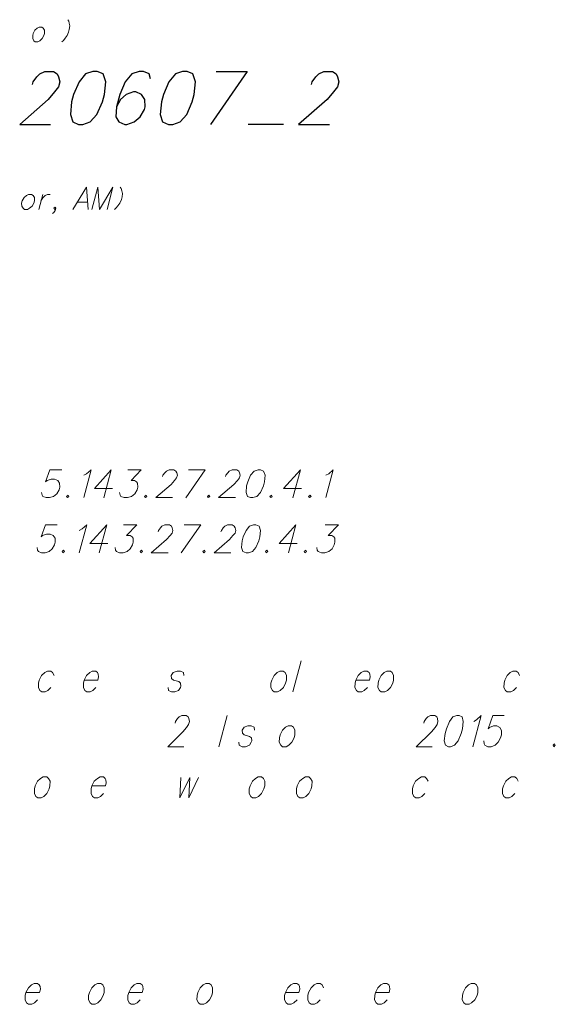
# Model space of a CAD drawing. Header units: metres. Extents: x 5555129 to 5556676, y 5635595 to 5636517.
# Tile 223 of 255: x 5556447 to 5556464, y 5636241 to 5636274. Entities that reach past the tile are written whole.
import ezdxf

# ---------------------------------------------------------------- set-up
doc = ezdxf.new("R2010")
doc.units = ezdxf.units.M
doc.header["$MEASUREMENT"] = 0
doc.layers.add('#RAMKA', color=7, linetype='Continuous', lineweight=18)

# ---------------------------------------------------------------- blocks, each defined once
blk = doc.blocks.new('*U2361')
at = {"layer": '#RAMKA', "color": 7, "linetype": 'ByBlock', "lineweight": 18}
blk.add_line((5555332.947, 5636509.717), (5555332.816, 5636509.228), dxfattribs=at)
at = {"layer": '#RAMKA', "color": 7, "linetype": 'ByBlock', "lineweight": 18, "flags": 128}
blk.add_lwpolyline([(5555332.89, 5636509.504), (5555332.951, 5636509.613), (5555333.031, 5636509.682), (5555333.103, 5636509.717), (5555333.196, 5636509.717)], dxfattribs=at)
blk = doc.blocks.new('*U2362')
at = {"layer": '#RAMKA', "color": 7, "linetype": 'ByBlock', "lineweight": 18}
blk.add_line((5555334.093, 5636509.47), (5555334.434, 5636509.47), dxfattribs=at)
at = {"layer": '#RAMKA', "color": 7, "linetype": 'ByBlock', "lineweight": 18, "flags": 128}
blk.add_lwpolyline([(5555334.452, 5636509.228), (5555334.394, 5636509.959), (5555333.945, 5636509.228)], dxfattribs=at)
blk = doc.blocks.new('*U2458')
at = {"layer": '#RAMKA', "color": 7, "linetype": 'ByBlock', "lineweight": 25}
for p, q in [((5555339.701, 5636513.789), (5555338.498, 5636512.034)), ((5555338.679, 5636513.789), (5555339.701, 5636513.789))]:
    blk.add_line(p, q, dxfattribs=at)
blk = doc.blocks.new('*U2484')
at = {"layer": '#RAMKA', "color": 7, "linetype": 'ByBlock', "lineweight": 18}
blk.add_line((5555335.213, 5636500.612), (5555334.967, 5636499.693), dxfattribs=at)
at = {"layer": '#RAMKA', "color": 7, "linetype": 'ByBlock', "lineweight": 18, "flags": 128}
blk.add_lwpolyline([(5555335.213, 5636500.612), (5555334.657, 5636499.997), (5555335.25, 5636499.997)], dxfattribs=at)
blk = doc.blocks.new('*U2485')
at = {"layer": '#RAMKA', "color": 7, "linetype": 'ByBlock', "lineweight": 18}
for p, q in [((5555338.32, 5636500.612), (5555337.676, 5636499.693)), ((5555337.766, 5636500.612), (5555338.32, 5636500.612))]:
    blk.add_line(p, q, dxfattribs=at)
blk = doc.blocks.new('*U2486')
at = {"layer": '#RAMKA', "color": 7, "linetype": 'ByBlock', "lineweight": 18}
blk.add_line((5555341.465, 5636500.612), (5555341.219, 5636499.693), dxfattribs=at)
at = {"layer": '#RAMKA', "color": 7, "linetype": 'ByBlock', "lineweight": 18, "flags": 128}
blk.add_lwpolyline([(5555341.465, 5636500.612), (5555340.91, 5636499.997), (5555341.503, 5636499.997)], dxfattribs=at)
blk = doc.blocks.new('*U2490')
at = {"layer": '#RAMKA', "color": 7, "linetype": 'ByBlock', "lineweight": 18}
blk.add_line((5555335.064, 5636498.791), (5555334.818, 5636497.872), dxfattribs=at)
at = {"layer": '#RAMKA', "color": 7, "linetype": 'ByBlock', "lineweight": 18, "flags": 128}
blk.add_lwpolyline([(5555335.064, 5636498.791), (5555334.509, 5636498.176), (5555335.101, 5636498.176)], dxfattribs=at)
blk = doc.blocks.new('*U2491')
at = {"layer": '#RAMKA', "color": 7, "linetype": 'ByBlock', "lineweight": 18}
for p, q in [((5555338.171, 5636498.791), (5555337.528, 5636497.872)), ((5555337.618, 5636498.791), (5555338.171, 5636498.791))]:
    blk.add_line(p, q, dxfattribs=at)
blk = doc.blocks.new('*U2492')
at = {"layer": '#RAMKA', "color": 7, "linetype": 'ByBlock', "lineweight": 18}
blk.add_line((5555341.317, 5636498.791), (5555341.071, 5636497.872), dxfattribs=at)
at = {"layer": '#RAMKA', "color": 7, "linetype": 'ByBlock', "lineweight": 18, "flags": 128}
blk.add_lwpolyline([(5555341.317, 5636498.791), (5555340.761, 5636498.176), (5555341.354, 5636498.176)], dxfattribs=at)

msp = doc.modelspace()

# ---------------------------------------------------------------- linework, layer by layer
at = {"layer": '#RAMKA', "color": 7, "linetype": 'Continuous', "lineweight": 25}
msp.add_line((5556455.474, 5636270.342), (5556454.307, 5636270.342), dxfattribs=at)
at = {"layer": '#RAMKA', "color": 7, "linetype": 'Continuous', "lineweight": 18}
for p, q in [((5556456.063, 5636252.609), (5556455.786, 5636251.575)), ((5556453.614, 5636250.8), (5556453.337, 5636249.766))]:
    msp.add_line(p, q, dxfattribs=at)
at = {"layer": '#RAMKA', "color": 7, "linetype": 'Continuous', "lineweight": 18, "flags": 128}
for points in [[(5556448.351, 5636273.806), (5556448.377, 5636273.76), (5556448.397, 5636273.691), (5556448.41, 5636273.599), (5556448.398, 5636273.484), (5556448.375, 5636273.398), (5556448.325, 5636273.283), (5556448.263, 5636273.191), (5556448.206, 5636273.122), (5556448.156, 5636273.075)], [(5556447.405, 5636273.564), (5556447.339, 5636273.53), (5556447.263, 5636273.461), (5556447.206, 5636273.352), (5556447.187, 5636273.283), (5556447.188, 5636273.179), (5556447.227, 5636273.11), (5556447.274, 5636273.075), (5556447.36, 5636273.075), (5556447.427, 5636273.11), (5556447.502, 5636273.179), (5556447.559, 5636273.283), (5556447.577, 5636273.352), (5556447.578, 5636273.461), (5556447.539, 5636273.53), (5556447.491, 5636273.564), (5556447.405, 5636273.564)], [(5556449.143, 5636267.535), (5556449.339, 5636268.266), (5556449.397, 5636267.535), (5556449.841, 5636268.266), (5556449.645, 5636267.535)], [(5556450.084, 5636268.266), (5556450.113, 5636268.22), (5556450.136, 5636268.151), (5556450.153, 5636268.059), (5556450.143, 5636267.944), (5556450.12, 5636267.858), (5556450.068, 5636267.743), (5556450.002, 5636267.65), (5556449.942, 5636267.581), (5556449.889, 5636267.535)], [(5556447.053, 5636268.024), (5556446.982, 5636267.99), (5556446.901, 5636267.921), (5556446.841, 5636267.812), (5556446.822, 5636267.743), (5556446.825, 5636267.639), (5556446.869, 5636267.57), (5556446.922, 5636267.535), (5556447.015, 5636267.535), (5556447.087, 5636267.57), (5556447.167, 5636267.639), (5556447.226, 5636267.743), (5556447.244, 5636267.812), (5556447.243, 5636267.921), (5556447.199, 5636267.99), (5556447.146, 5636268.024), (5556447.053, 5636268.024)], [(5556447.951, 5636267.57), (5556447.911, 5636267.535), (5556447.889, 5636267.57), (5556447.929, 5636267.604), (5556447.951, 5636267.57), (5556447.933, 5636267.501), (5556447.883, 5636267.432), (5556447.841, 5636267.392)], [(5556448.15, 5636258.92), (5556447.759, 5636258.92), (5556447.613, 5636258.522), (5556447.664, 5636258.565), (5556447.793, 5636258.609), (5556447.91, 5636258.609), (5556448.016, 5636258.565), (5556448.077, 5636258.478), (5556448.081, 5636258.348), (5556448.058, 5636258.261), (5556447.984, 5636258.131), (5556447.876, 5636258.044), (5556447.747, 5636258.001), (5556447.63, 5636258.001), (5556447.524, 5636258.044), (5556447.497, 5636258.088), (5556447.481, 5636258.174)], [(5556448.876, 5636258.739), (5556448.968, 5636258.79), (5556449.12, 5636258.92), (5556448.874, 5636258.001)], [(5556450.338, 5636258.92), (5556450.775, 5636258.92), (5556450.438, 5636258.565), (5556450.556, 5636258.565), (5556450.622, 5636258.522), (5556450.656, 5636258.478), (5556450.66, 5636258.348), (5556450.637, 5636258.261), (5556450.563, 5636258.131), (5556450.455, 5636258.044), (5556450.326, 5636258.001), (5556450.209, 5636258.001), (5556450.103, 5636258.044), (5556450.076, 5636258.088), (5556450.06, 5636258.174)], [(5556451.483, 5636258.695), (5556451.495, 5636258.739), (5556451.557, 5636258.826), (5556451.61, 5636258.876), (5556451.699, 5636258.92), (5556451.856, 5636258.92), (5556451.922, 5636258.876), (5556451.948, 5636258.826), (5556451.97, 5636258.739), (5556451.947, 5636258.652), (5556451.878, 5636258.565), (5556451.765, 5636258.435), (5556451.258, 5636258.001), (5556451.811, 5636258.001)], [(5556453.561, 5636258.695), (5556453.572, 5636258.739), (5556453.635, 5636258.826), (5556453.687, 5636258.876), (5556453.777, 5636258.92), (5556453.933, 5636258.92), (5556454, 5636258.876), (5556454.025, 5636258.826), (5556454.048, 5636258.739), (5556454.024, 5636258.652), (5556453.956, 5636258.565), (5556453.842, 5636258.435), (5556453.335, 5636258.001), (5556453.889, 5636258.001)], [(5556454.637, 5636258.92), (5556454.508, 5636258.876), (5556454.393, 5636258.739), (5556454.296, 5636258.522), (5556454.261, 5636258.392), (5556454.242, 5636258.174), (5556454.285, 5636258.044), (5556454.391, 5636258.001), (5556454.469, 5636258.001), (5556454.598, 5636258.044), (5556454.717, 5636258.174), (5556454.814, 5636258.392), (5556454.849, 5636258.522), (5556454.868, 5636258.739), (5556454.821, 5636258.876), (5556454.715, 5636258.92), (5556454.637, 5636258.92)], [(5556456.881, 5636258.739), (5556456.973, 5636258.79), (5556457.125, 5636258.92), (5556456.878, 5636258.001)], [(5556448.357, 5636258.088), (5556448.306, 5636258.044), (5556448.333, 5636258.001), (5556448.384, 5636258.044), (5556448.357, 5636258.088)], [(5556450.936, 5636258.088), (5556450.885, 5636258.044), (5556450.913, 5636258.001), (5556450.963, 5636258.044), (5556450.936, 5636258.088)], [(5556453.013, 5636258.088), (5556452.963, 5636258.044), (5556452.99, 5636258.001), (5556453.041, 5636258.044), (5556453.013, 5636258.088)], [(5556455.078, 5636258.088), (5556455.027, 5636258.044), (5556455.055, 5636258.001), (5556455.106, 5636258.044), (5556455.078, 5636258.088)], [(5556456.361, 5636258.088), (5556456.31, 5636258.044), (5556456.338, 5636258.001), (5556456.389, 5636258.044), (5556456.361, 5636258.088)], [(5556448.001, 5636257.099), (5556447.61, 5636257.099), (5556447.465, 5636256.701), (5556447.515, 5636256.744), (5556447.644, 5636256.788), (5556447.761, 5636256.788), (5556447.867, 5636256.744), (5556447.928, 5636256.657), (5556447.933, 5636256.527), (5556447.909, 5636256.44), (5556447.835, 5636256.31), (5556447.727, 5636256.223), (5556447.599, 5636256.18), (5556447.481, 5636256.18), (5556447.376, 5636256.223), (5556447.348, 5636256.267), (5556447.332, 5636256.353)], [(5556448.728, 5636256.918), (5556448.819, 5636256.969), (5556448.972, 5636257.099), (5556448.725, 5636256.18)], [(5556450.19, 5636257.099), (5556450.626, 5636257.099), (5556450.29, 5636256.744), (5556450.407, 5636256.744), (5556450.474, 5636256.701), (5556450.508, 5636256.657), (5556450.512, 5636256.527), (5556450.489, 5636256.44), (5556450.415, 5636256.31), (5556450.307, 5636256.223), (5556450.178, 5636256.18), (5556450.061, 5636256.18), (5556449.955, 5636256.223), (5556449.927, 5636256.267), (5556449.912, 5636256.353)], [(5556451.334, 5636256.874), (5556451.346, 5636256.918), (5556451.408, 5636257.005), (5556451.461, 5636257.055), (5556451.551, 5636257.099), (5556451.707, 5636257.099), (5556451.774, 5636257.055), (5556451.799, 5636257.005), (5556451.821, 5636256.918), (5556451.798, 5636256.831), (5556451.729, 5636256.744), (5556451.616, 5636256.614), (5556451.109, 5636256.18), (5556451.663, 5636256.18)], [(5556453.412, 5636256.874), (5556453.424, 5636256.918), (5556453.486, 5636257.005), (5556453.539, 5636257.055), (5556453.628, 5636257.099), (5556453.785, 5636257.099), (5556453.851, 5636257.055), (5556453.877, 5636257.005), (5556453.899, 5636256.918), (5556453.876, 5636256.831), (5556453.807, 5636256.744), (5556453.694, 5636256.614), (5556453.187, 5636256.18), (5556453.74, 5636256.18)], [(5556454.488, 5636257.099), (5556454.359, 5636257.055), (5556454.244, 5636256.918), (5556454.147, 5636256.701), (5556454.112, 5636256.571), (5556454.093, 5636256.353), (5556454.136, 5636256.223), (5556454.242, 5636256.18), (5556454.32, 5636256.18), (5556454.449, 5636256.223), (5556454.569, 5636256.353), (5556454.666, 5636256.571), (5556454.701, 5636256.701), (5556454.72, 5636256.918), (5556454.672, 5636257.055), (5556454.566, 5636257.099), (5556454.488, 5636257.099)], [(5556456.859, 5636257.099), (5556457.295, 5636257.099), (5556456.959, 5636256.744), (5556457.077, 5636256.744), (5556457.143, 5636256.701), (5556457.177, 5636256.657), (5556457.181, 5636256.527), (5556457.158, 5636256.44), (5556457.084, 5636256.31), (5556456.976, 5636256.223), (5556456.847, 5636256.18), (5556456.73, 5636256.18), (5556456.624, 5636256.223), (5556456.597, 5636256.267), (5556456.581, 5636256.353)], [(5556448.208, 5636256.267), (5556448.157, 5636256.223), (5556448.185, 5636256.18), (5556448.236, 5636256.223), (5556448.208, 5636256.267)], [(5556450.787, 5636256.267), (5556450.737, 5636256.223), (5556450.764, 5636256.18), (5556450.815, 5636256.223), (5556450.787, 5636256.267)], [(5556452.865, 5636256.267), (5556452.814, 5636256.223), (5556452.842, 5636256.18), (5556452.892, 5636256.223), (5556452.865, 5636256.267)], [(5556454.93, 5636256.267), (5556454.879, 5636256.223), (5556454.906, 5636256.18), (5556454.957, 5636256.223), (5556454.93, 5636256.267)], [(5556456.213, 5636256.267), (5556456.162, 5636256.223), (5556456.189, 5636256.18), (5556456.24, 5636256.223), (5556456.213, 5636256.267)], [(5556447.895, 5636252.121), (5556447.846, 5636252.218), (5556447.785, 5636252.267), (5556447.673, 5636252.267), (5556447.585, 5636252.218), (5556447.484, 5636252.121), (5556447.405, 5636251.966), (5556447.379, 5636251.868), (5556447.377, 5636251.722), (5556447.426, 5636251.624), (5556447.487, 5636251.575), (5556447.599, 5636251.575), (5556447.687, 5636251.624), (5556447.788, 5636251.722)], [(5556448.891, 5636251.966), (5556449.339, 5636251.966), (5556449.367, 5636252.072), (5556449.356, 5636252.169), (5556449.332, 5636252.218), (5556449.27, 5636252.267), (5556449.158, 5636252.267), (5556449.071, 5636252.218), (5556448.97, 5636252.121), (5556448.891, 5636251.966), (5556448.865, 5636251.868), (5556448.863, 5636251.722), (5556448.911, 5636251.624), (5556448.973, 5636251.575), (5556449.085, 5636251.575), (5556449.173, 5636251.624), (5556449.273, 5636251.722)], [(5556452.18, 5636252.121), (5556452.169, 5636252.218), (5556452.07, 5636252.267), (5556451.959, 5636252.267), (5556451.834, 5636252.218), (5556451.77, 5636252.121), (5556451.781, 5636252.023), (5556451.841, 5636251.966), (5556452.014, 5636251.917), (5556452.076, 5636251.868), (5556452.087, 5636251.771), (5556452.074, 5636251.722), (5556452.01, 5636251.624), (5556451.885, 5636251.575), (5556451.773, 5636251.575), (5556451.674, 5636251.624), (5556451.663, 5636251.722)], [(5556455.359, 5636252.267), (5556455.271, 5636252.218), (5556455.17, 5636252.121), (5556455.092, 5636251.966), (5556455.065, 5636251.868), (5556455.063, 5636251.722), (5556455.112, 5636251.624), (5556455.173, 5636251.575), (5556455.285, 5636251.575), (5556455.373, 5636251.624), (5556455.474, 5636251.722), (5556455.55, 5636251.868), (5556455.577, 5636251.966), (5556455.581, 5636252.121), (5556455.532, 5636252.218), (5556455.471, 5636252.267), (5556455.359, 5636252.267)], [(5556457.87, 5636251.966), (5556458.318, 5636251.966), (5556458.346, 5636252.072), (5556458.335, 5636252.169), (5556458.311, 5636252.218), (5556458.249, 5636252.267), (5556458.137, 5636252.267), (5556458.049, 5636252.218), (5556457.949, 5636252.121), (5556457.87, 5636251.966), (5556457.844, 5636251.868), (5556457.842, 5636251.722), (5556457.89, 5636251.624), (5556457.952, 5636251.575), (5556458.064, 5636251.575), (5556458.151, 5636251.624), (5556458.252, 5636251.722)], [(5556458.899, 5636252.267), (5556458.811, 5636252.218), (5556458.71, 5636252.121), (5556458.631, 5636251.966), (5556458.605, 5636251.868), (5556458.603, 5636251.722), (5556458.652, 5636251.624), (5556458.713, 5636251.575), (5556458.825, 5636251.575), (5556458.913, 5636251.624), (5556459.014, 5636251.722), (5556459.09, 5636251.868), (5556459.116, 5636251.966), (5556459.121, 5636252.121), (5556459.072, 5636252.218), (5556459.011, 5636252.267), (5556458.899, 5636252.267)], [(5556463.286, 5636252.121), (5556463.237, 5636252.218), (5556463.176, 5636252.267), (5556463.064, 5636252.267), (5556462.976, 5636252.218), (5556462.875, 5636252.121), (5556462.796, 5636251.966), (5556462.77, 5636251.868), (5556462.768, 5636251.722), (5556462.817, 5636251.624), (5556462.878, 5636251.575), (5556462.99, 5636251.575), (5556463.078, 5636251.624), (5556463.179, 5636251.722)], [(5556451.899, 5636250.548), (5556451.912, 5636250.596), (5556451.975, 5636250.694), (5556452.028, 5636250.751), (5556452.115, 5636250.8), (5556452.265, 5636250.8), (5556452.326, 5636250.751), (5556452.348, 5636250.694), (5556452.366, 5636250.596), (5556452.34, 5636250.499), (5556452.27, 5636250.401), (5556452.156, 5636250.255), (5556451.652, 5636249.766), (5556452.181, 5636249.766)], [(5556460.117, 5636250.548), (5556460.13, 5636250.596), (5556460.193, 5636250.694), (5556460.246, 5636250.751), (5556460.334, 5636250.8), (5556460.483, 5636250.8), (5556460.544, 5636250.751), (5556460.566, 5636250.694), (5556460.584, 5636250.596), (5556460.558, 5636250.499), (5556460.488, 5636250.401), (5556460.374, 5636250.255), (5556459.87, 5636249.766), (5556460.399, 5636249.766)], [(5556461.207, 5636250.8), (5556461.082, 5636250.751), (5556460.966, 5636250.596), (5556460.863, 5636250.352), (5556460.824, 5636250.206), (5556460.796, 5636249.962), (5556460.831, 5636249.815), (5556460.93, 5636249.766), (5556461.005, 5636249.766), (5556461.13, 5636249.815), (5556461.25, 5636249.962), (5556461.352, 5636250.206), (5556461.392, 5636250.352), (5556461.42, 5636250.596), (5556461.381, 5636250.751), (5556461.282, 5636250.8), (5556461.207, 5636250.8)], [(5556461.771, 5636250.596), (5556461.861, 5636250.653), (5556462.012, 5636250.8), (5556461.735, 5636249.766)], [(5556462.774, 5636250.8), (5556462.4, 5636250.8), (5556462.243, 5636250.352), (5556462.294, 5636250.401), (5556462.419, 5636250.45), (5556462.531, 5636250.45), (5556462.629, 5636250.401), (5556462.684, 5636250.303), (5556462.682, 5636250.157), (5556462.656, 5636250.059), (5556462.579, 5636249.913), (5556462.472, 5636249.815), (5556462.347, 5636249.766), (5556462.235, 5636249.766), (5556462.137, 5636249.815), (5556462.112, 5636249.864), (5556462.101, 5636249.962)], [(5556454.521, 5636250.312), (5556454.51, 5636250.409), (5556454.411, 5636250.458), (5556454.299, 5636250.458), (5556454.174, 5636250.409), (5556454.111, 5636250.312), (5556454.122, 5636250.214), (5556454.181, 5636250.157), (5556454.354, 5636250.108), (5556454.416, 5636250.059), (5556454.427, 5636249.962), (5556454.414, 5636249.913), (5556454.351, 5636249.815), (5556454.226, 5636249.766), (5556454.114, 5636249.766), (5556454.015, 5636249.815), (5556454.004, 5636249.913)], [(5556455.636, 5636250.458), (5556455.548, 5636250.409), (5556455.447, 5636250.312), (5556455.368, 5636250.157), (5556455.342, 5636250.059), (5556455.34, 5636249.913), (5556455.389, 5636249.815), (5556455.45, 5636249.766), (5556455.562, 5636249.766), (5556455.65, 5636249.815), (5556455.751, 5636249.913), (5556455.827, 5636250.059), (5556455.853, 5636250.157), (5556455.857, 5636250.312), (5556455.809, 5636250.409), (5556455.747, 5636250.458), (5556455.636, 5636250.458)], [(5556464.441, 5636249.864), (5556464.39, 5636249.815), (5556464.414, 5636249.766), (5556464.465, 5636249.815), (5556464.441, 5636249.864)], [(5556447.538, 5636248.767), (5556447.451, 5636248.719), (5556447.35, 5636248.621), (5556447.271, 5636248.466), (5556447.245, 5636248.369), (5556447.243, 5636248.222), (5556447.292, 5636248.124), (5556447.353, 5636248.076), (5556447.465, 5636248.076), (5556447.553, 5636248.124), (5556447.653, 5636248.222), (5556447.73, 5636248.369), (5556447.756, 5636248.466), (5556447.76, 5636248.621), (5556447.712, 5636248.719), (5556447.65, 5636248.767), (5556447.538, 5636248.767)], [(5556449.145, 5636248.466), (5556449.593, 5636248.466), (5556449.621, 5636248.572), (5556449.61, 5636248.67), (5556449.586, 5636248.719), (5556449.524, 5636248.767), (5556449.413, 5636248.767), (5556449.325, 5636248.719), (5556449.224, 5636248.621), (5556449.145, 5636248.466), (5556449.119, 5636248.369), (5556449.117, 5636248.222), (5556449.166, 5636248.124), (5556449.227, 5636248.076), (5556449.339, 5636248.076), (5556449.427, 5636248.124), (5556449.528, 5636248.222)], [(5556452.081, 5636248.751), (5556452.052, 5636248.076), (5556452.379, 5636248.751), (5556452.344, 5636248.076), (5556452.67, 5636248.751)], [(5556454.641, 5636248.767), (5556454.553, 5636248.719), (5556454.453, 5636248.621), (5556454.374, 5636248.466), (5556454.348, 5636248.369), (5556454.346, 5636248.222), (5556454.394, 5636248.124), (5556454.456, 5636248.076), (5556454.568, 5636248.076), (5556454.655, 5636248.124), (5556454.756, 5636248.222), (5556454.833, 5636248.369), (5556454.859, 5636248.466), (5556454.863, 5636248.621), (5556454.815, 5636248.719), (5556454.753, 5636248.767), (5556454.641, 5636248.767)], [(5556456.202, 5636248.767), (5556456.114, 5636248.719), (5556456.013, 5636248.621), (5556455.934, 5636248.466), (5556455.908, 5636248.369), (5556455.906, 5636248.222), (5556455.955, 5636248.124), (5556456.016, 5636248.076), (5556456.128, 5636248.076), (5556456.216, 5636248.124), (5556456.317, 5636248.222), (5556456.393, 5636248.369), (5556456.419, 5636248.466), (5556456.423, 5636248.621), (5556456.375, 5636248.719), (5556456.313, 5636248.767), (5556456.202, 5636248.767)], [(5556460.259, 5636248.621), (5556460.21, 5636248.719), (5556460.149, 5636248.767), (5556460.037, 5636248.767), (5556459.949, 5636248.719), (5556459.848, 5636248.621), (5556459.77, 5636248.466), (5556459.743, 5636248.369), (5556459.742, 5636248.222), (5556459.79, 5636248.124), (5556459.852, 5636248.076), (5556459.963, 5636248.076), (5556460.051, 5636248.124), (5556460.152, 5636248.222)], [(5556463.236, 5636248.621), (5556463.188, 5636248.719), (5556463.126, 5636248.767), (5556463.014, 5636248.767), (5556462.927, 5636248.719), (5556462.826, 5636248.621), (5556462.747, 5636248.466), (5556462.721, 5636248.369), (5556462.719, 5636248.222), (5556462.768, 5636248.124), (5556462.829, 5636248.076), (5556462.941, 5636248.076), (5556463.029, 5636248.124), (5556463.13, 5636248.222)], [(5556446.965, 5636241.637), (5556447.413, 5636241.637), (5556447.441, 5636241.743), (5556447.43, 5636241.841), (5556447.405, 5636241.89), (5556447.344, 5636241.939), (5556447.232, 5636241.939), (5556447.144, 5636241.89), (5556447.044, 5636241.792), (5556446.965, 5636241.637), (5556446.939, 5636241.54), (5556446.937, 5636241.393), (5556446.985, 5636241.296), (5556447.047, 5636241.247), (5556447.159, 5636241.247), (5556447.246, 5636241.296), (5556447.347, 5636241.393)], [(5556449.33, 5636241.939), (5556449.242, 5636241.89), (5556449.142, 5636241.792), (5556449.063, 5636241.637), (5556449.037, 5636241.54), (5556449.035, 5636241.393), (5556449.083, 5636241.296), (5556449.145, 5636241.247), (5556449.257, 5636241.247), (5556449.344, 5636241.296), (5556449.445, 5636241.393), (5556449.522, 5636241.54), (5556449.548, 5636241.637), (5556449.552, 5636241.792), (5556449.504, 5636241.89), (5556449.442, 5636241.939), (5556449.33, 5636241.939)], [(5556450.362, 5636241.637), (5556450.81, 5636241.637), (5556450.838, 5636241.743), (5556450.827, 5636241.841), (5556450.803, 5636241.89), (5556450.741, 5636241.939), (5556450.629, 5636241.939), (5556450.542, 5636241.89), (5556450.441, 5636241.792), (5556450.362, 5636241.637), (5556450.336, 5636241.54), (5556450.334, 5636241.393), (5556450.382, 5636241.296), (5556450.444, 5636241.247), (5556450.556, 5636241.247), (5556450.644, 5636241.296), (5556450.744, 5636241.393)], [(5556452.914, 5636241.939), (5556452.826, 5636241.89), (5556452.725, 5636241.792), (5556452.647, 5636241.637), (5556452.62, 5636241.54), (5556452.618, 5636241.393), (5556452.667, 5636241.296), (5556452.728, 5636241.247), (5556452.84, 5636241.247), (5556452.928, 5636241.296), (5556453.029, 5636241.393), (5556453.105, 5636241.54), (5556453.132, 5636241.637), (5556453.136, 5636241.792), (5556453.087, 5636241.89), (5556453.026, 5636241.939), (5556452.914, 5636241.939)], [(5556455.543, 5636241.637), (5556455.991, 5636241.637), (5556456.019, 5636241.743), (5556456.008, 5636241.841), (5556455.984, 5636241.89), (5556455.923, 5636241.939), (5556455.811, 5636241.939), (5556455.723, 5636241.89), (5556455.622, 5636241.792), (5556455.543, 5636241.637), (5556455.517, 5636241.54), (5556455.515, 5636241.393), (5556455.564, 5636241.296), (5556455.625, 5636241.247), (5556455.737, 5636241.247), (5556455.825, 5636241.296), (5556455.926, 5636241.393)], [(5556456.8, 5636241.792), (5556456.752, 5636241.89), (5556456.69, 5636241.939), (5556456.578, 5636241.939), (5556456.491, 5636241.89), (5556456.39, 5636241.792), (5556456.311, 5636241.637), (5556456.285, 5636241.54), (5556456.283, 5636241.393), (5556456.331, 5636241.296), (5556456.393, 5636241.247), (5556456.505, 5636241.247), (5556456.593, 5636241.296), (5556456.693, 5636241.393)], [(5556458.521, 5636241.637), (5556458.969, 5636241.637), (5556458.997, 5636241.743), (5556458.986, 5636241.841), (5556458.962, 5636241.89), (5556458.9, 5636241.939), (5556458.788, 5636241.939), (5556458.701, 5636241.89), (5556458.6, 5636241.792), (5556458.521, 5636241.637), (5556458.495, 5636241.54), (5556458.493, 5636241.393), (5556458.541, 5636241.296), (5556458.603, 5636241.247), (5556458.715, 5636241.247), (5556458.802, 5636241.296), (5556458.903, 5636241.393)], [(5556461.685, 5636241.939), (5556461.597, 5636241.89), (5556461.497, 5636241.792), (5556461.418, 5636241.637), (5556461.392, 5636241.54), (5556461.39, 5636241.393), (5556461.438, 5636241.296), (5556461.5, 5636241.247), (5556461.612, 5636241.247), (5556461.699, 5636241.296), (5556461.8, 5636241.393), (5556461.877, 5636241.54), (5556461.903, 5636241.637), (5556461.907, 5636241.792), (5556461.859, 5636241.89), (5556461.797, 5636241.939), (5556461.685, 5636241.939)]]:
    msp.add_lwpolyline(points, dxfattribs=at)
at = {"layer": '#RAMKA', "color": 7, "linetype": 'Continuous', "lineweight": 25, "flags": 128}
for points in [[(5556447.185, 5636271.668), (5556447.208, 5636271.751), (5556447.324, 5636271.917), (5556447.422, 5636272.014), (5556447.589, 5636272.097), (5556447.877, 5636272.097), (5556447.999, 5636272.014), (5556448.045, 5636271.917), (5556448.085, 5636271.751), (5556448.041, 5636271.585), (5556447.912, 5636271.419), (5556447.701, 5636271.171), (5556446.758, 5636270.342), (5556447.78, 5636270.342)], [(5556449.176, 5636272.097), (5556448.937, 5636272.014), (5556448.723, 5636271.751), (5556448.539, 5636271.337), (5556448.472, 5636271.088), (5556448.434, 5636270.673), (5556448.511, 5636270.425), (5556448.706, 5636270.342), (5556448.85, 5636270.342), (5556449.088, 5636270.425), (5556449.311, 5636270.673), (5556449.494, 5636271.088), (5556449.561, 5636271.337), (5556449.6, 5636271.751), (5556449.514, 5636272.014), (5556449.32, 5636272.097), (5556449.176, 5636272.097)], [(5556451.081, 5636271.848), (5556451.041, 5636272.014), (5556450.847, 5636272.097), (5556450.702, 5636272.097), (5556450.464, 5636272.014), (5556450.249, 5636271.751), (5556450.066, 5636271.337), (5556449.955, 5636270.922), (5556449.938, 5636270.59), (5556450.038, 5636270.425), (5556450.232, 5636270.342), (5556450.304, 5636270.342), (5556450.543, 5636270.425), (5556450.744, 5636270.59), (5556450.882, 5636270.839), (5556450.905, 5636270.922), (5556450.899, 5636271.171), (5556450.787, 5636271.337), (5556450.593, 5636271.419), (5556450.521, 5636271.419), (5556450.282, 5636271.337), (5556450.094, 5636271.171), (5556449.955, 5636270.922)], [(5556452.145, 5636272.097), (5556451.906, 5636272.014), (5556451.692, 5636271.751), (5556451.508, 5636271.337), (5556451.442, 5636271.088), (5556451.403, 5636270.673), (5556451.481, 5636270.425), (5556451.675, 5636270.342), (5556451.819, 5636270.342), (5556452.058, 5636270.425), (5556452.28, 5636270.673), (5556452.464, 5636271.088), (5556452.53, 5636271.337), (5556452.569, 5636271.751), (5556452.483, 5636272.014), (5556452.289, 5636272.097), (5556452.145, 5636272.097)], [(5556456.406, 5636271.668), (5556456.428, 5636271.751), (5556456.545, 5636271.917), (5556456.643, 5636272.014), (5556456.809, 5636272.097), (5556457.098, 5636272.097), (5556457.22, 5636272.014), (5556457.266, 5636271.917), (5556457.306, 5636271.751), (5556457.262, 5636271.585), (5556457.133, 5636271.419), (5556456.922, 5636271.171), (5556455.979, 5636270.342), (5556457, 5636270.342)]]:
    msp.add_lwpolyline(points, dxfattribs=at)

# ---------------------------------------------------------------- block references
at = {"layer": '#RAMKA', "color": 7, "linetype": 'Continuous', "lineweight": 25}
msp.add_blockref('*U2458', (1114.572, -241.693), dxfattribs=at)
at = {"layer": '#RAMKA', "color": 7, "linetype": 'Continuous', "lineweight": 18}
for name in ['*U2362', '*U2361', '*U2484', '*U2485', '*U2486', '*U2490', '*U2491', '*U2492']:
    msp.add_blockref(name, (1114.572, -241.693), dxfattribs=at)

doc.saveas('drawing.dxf')
